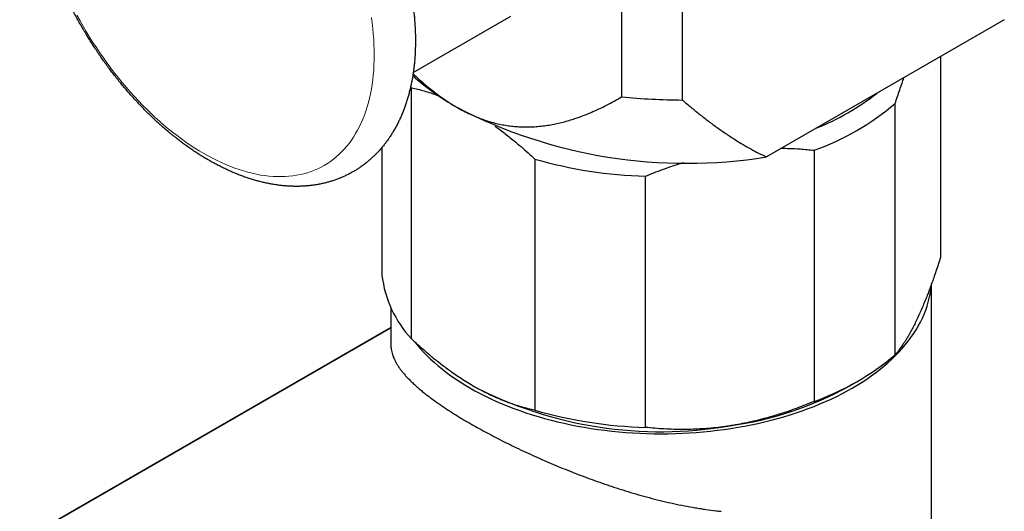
# Model space of a CAD drawing. Header units: millimetres. Extents: x 8 to 1269, y 12 to 684.
# Tile 36 of 51: x 1077 to 1130, y 212 to 239. Entities that reach past the tile are written whole.
import ezdxf

# ---------------------------------------------------------------- set-up
doc = ezdxf.new("R2010")
doc.units = ezdxf.units.MM

msp = doc.modelspace()

# ---------------------------------------------------------------- linework, layer by layer
at = {"color": 7, "linetype": 'Continuous', "lineweight": 30}
for p, q in [((1109.24, 264.242), (1109.24, 234.483)), ((1112.498, 234.314), (1112.498, 264.074)), ((1098.068, 235.794), (1103.292, 238.81)), ((1129.763, 238.624), (1117.016, 231.265)), ((1126.343, 236.65), (1126.343, 225.874)), ((1097.927, 235.024), (1097.972, 234.973)), ((1097.972, 221.5), (1097.972, 234.973)), ((1123.911, 220.652), (1123.911, 234.125)), ((1096.388, 231.769), (1096.388, 224.923)), ((1119.568, 231.621), (1119.568, 218.148)), ((1104.59, 231.146), (1104.59, 217.673)), ((1110.518, 216.753), (1110.518, 230.226)), ((1125.866, 210.905), (1125.866, 224.467)), ((1096.866, 223.181), (1096.866, 221.199)), ((1096.866, 222.109), (889.67, 102.688)), ((1121.443, 218.97), (1121.974, 219.276))]:
    msp.add_line(p, q, dxfattribs=at)
at = {"color": 252, "linetype": 'Continuous', "lineweight": 0}
msp.add_line((1096.866, 222.073), (889.79, 102.721), dxfattribs=at)
at = {"color": 252, "linetype": 'Continuous', "lineweight": 0, "flags": 128}
msp.add_lwpolyline([(1080.035, 238.866), (1080.198, 238.569), (1080.365, 238.274), (1080.536, 237.983), (1080.712, 237.694), (1080.892, 237.407), (1081.076, 237.124), (1081.264, 236.845), (1081.456, 236.569), (1081.651, 236.296), (1081.85, 236.028), (1082.053, 235.763), (1082.259, 235.503), (1082.467, 235.248), (1082.679, 234.997), (1082.894, 234.75), (1083.111, 234.509), (1083.331, 234.273), (1083.554, 234.042), (1083.778, 233.817), (1084.005, 233.597), (1084.234, 233.383), (1084.464, 233.175), (1084.696, 232.973), (1084.929, 232.778), (1085.164, 232.588), (1085.4, 232.405), (1085.637, 232.229), (1085.875, 232.059), (1086.113, 231.896), (1086.352, 231.74), (1086.591, 231.591), (1086.83, 231.449), (1087.07, 231.315), (1087.309, 231.188), (1087.548, 231.068), (1087.786, 230.956), (1088.024, 230.851), (1088.261, 230.754), (1088.497, 230.664), (1088.731, 230.583), (1088.965, 230.509), (1089.197, 230.443), (1089.427, 230.385), (1089.656, 230.335), (1089.883, 230.293), (1090.107, 230.259), (1090.33, 230.233), (1090.549, 230.215), (1090.767, 230.206), (1090.982, 230.204), (1091.193, 230.21), (1091.402, 230.225), (1091.608, 230.247), (1091.81, 230.278), (1092.009, 230.317), (1092.205, 230.363), (1092.397, 230.418), (1092.585, 230.481), (1092.769, 230.551), (1092.949, 230.63), (1093.124, 230.716), (1093.296, 230.81), (1093.463, 230.911), (1093.625, 231.02), (1093.783, 231.137), (1093.936, 231.261), (1094.085, 231.393), (1094.228, 231.532), (1094.366, 231.678), (1094.499, 231.831), (1094.627, 231.991), (1094.749, 232.157), (1094.866, 232.331), (1094.977, 232.511), (1095.083, 232.698), (1095.184, 232.891), (1095.278, 233.091), (1095.367, 233.296), (1095.45, 233.508), (1095.527, 233.725), (1095.598, 233.948), (1095.662, 234.177), (1095.721, 234.411), (1095.774, 234.65), (1095.821, 234.894), (1095.861, 235.143), (1095.896, 235.397), (1095.924, 235.655), (1095.946, 235.918), (1095.962, 236.184), (1095.971, 236.455), (1095.974, 236.73), (1095.971, 237.008), (1095.962, 237.29), (1095.946, 237.574), (1095.924, 237.862), (1095.896, 238.153), (1095.861, 238.446), (1095.821, 238.742)], dxfattribs=at)
at = {"color": 7, "linetype": 'Continuous', "lineweight": 30, "flags": 128}
msp.add_lwpolyline([(1098.178, 221.306), (1098.273, 221.188), (1098.441, 220.992), (1098.617, 220.798), (1098.802, 220.606), (1098.996, 220.418), (1099.199, 220.233), (1099.409, 220.05), (1099.628, 219.871), (1099.855, 219.696), (1100.09, 219.523), (1100.332, 219.355), (1100.582, 219.19), (1100.84, 219.029), (1101.104, 218.872), (1101.376, 218.719), (1101.655, 218.57), (1101.94, 218.425), (1102.231, 218.285), (1102.529, 218.149), (1102.833, 218.018), (1103.143, 217.891), (1103.459, 217.769), (1103.779, 217.652), (1104.106, 217.54), (1104.437, 217.433), (1104.772, 217.331), (1105.113, 217.234), (1105.457, 217.142), (1105.806, 217.055), (1106.158, 216.974), (1106.514, 216.898), (1106.874, 216.827), (1107.236, 216.762), (1107.601, 216.702), (1107.969, 216.648), (1108.339, 216.6), (1108.712, 216.557), (1109.086, 216.519), (1109.461, 216.488), (1109.838, 216.462), (1110.216, 216.442), (1110.595, 216.427), (1110.974, 216.418), (1111.354, 216.415), (1111.734, 216.418), (1112.113, 216.426), (1112.492, 216.441), (1112.87, 216.46), (1113.247, 216.486), (1113.622, 216.517), (1113.997, 216.554), (1114.369, 216.597), (1114.739, 216.645), (1115.107, 216.699), (1115.473, 216.758), (1115.835, 216.823), (1116.195, 216.893), (1116.551, 216.969), (1116.904, 217.05), (1117.253, 217.136), (1117.598, 217.228), (1117.938, 217.325), (1118.274, 217.427), (1118.606, 217.533), (1118.932, 217.645), (1119.253, 217.762), (1119.569, 217.884), (1119.879, 218.01), (1120.183, 218.141), (1120.482, 218.277), (1120.774, 218.417), (1121.059, 218.561), (1121.338, 218.71), (1121.61, 218.862), (1121.875, 219.019), (1122.133, 219.18), (1122.384, 219.345), (1122.627, 219.513), (1122.862, 219.685), (1123.089, 219.86), (1123.309, 220.039), (1123.52, 220.221), (1123.723, 220.407), (1123.917, 220.595), (1124.103, 220.786), (1124.28, 220.98), (1124.448, 221.176), (1124.607, 221.375), (1124.757, 221.577), (1124.898, 221.78), (1125.03, 221.986), (1125.152, 222.193), (1125.265, 222.402), (1125.368, 222.613), (1125.462, 222.825), (1125.546, 223.039), (1125.621, 223.254), (1125.685, 223.47), (1125.74, 223.687), (1125.785, 223.904), (1125.82, 224.123), (1125.845, 224.341), (1125.852, 224.419)], dxfattribs=at)
at = {"color": 7, "linetype": 'Continuous', "lineweight": 30}
for centre, radius, start, end in [((1107.311, 246.037), 13.942, 228.319, 240.3241), ((1112.774, 271.218), 36.905, 264.5051, 269.5711), ((1114.717, 245.163), 13.319, 291.8693, 308.1253), ((1112.73, 257.692), 26.772, 242.5967, 279.2104), ((1114.818, 244.881), 14.085, 289.7068, 310.2086), ((1111.213, 254.266), 24.05, 254.0159, 268.3427), ((1102.467, 225.657), 6.123, 186.8901, 222.767), ((1114.818, 231.408), 14.085, 289.7068, 310.2086), ((1111.342, 238.396), 21.873, 242.617, 279.7417), ((1112.513, 235.11), 18.446, 277.8838, 298.9572), ((1111.213, 240.793), 24.05, 254.0159, 268.3427)]:
    msp.add_arc(centre, radius, start, end, dxfattribs=at)
for points, knots in [([(1078.793, 241.368), (1078.813, 241.318), (1078.868, 241.175), (1078.964, 240.939), (1079.081, 240.661), (1079.202, 240.383), (1079.327, 240.107), (1079.456, 239.832), (1079.589, 239.558), (1079.726, 239.285), (1079.867, 239.014), (1080.011, 238.745), (1080.159, 238.477), (1080.31, 238.212), (1080.465, 237.948), (1080.623, 237.687), (1080.785, 237.428), (1080.95, 237.171), (1081.118, 236.917), (1081.289, 236.665), (1081.464, 236.416), (1081.641, 236.17), (1081.821, 235.927), (1082.005, 235.687), (1082.19, 235.45), (1082.379, 235.217), (1082.57, 234.986), (1082.764, 234.76), (1082.96, 234.537), (1083.158, 234.317), (1083.359, 234.102), (1083.562, 233.89), (1083.767, 233.682), (1083.974, 233.479), (1084.183, 233.28), (1084.394, 233.085), (1084.607, 232.894), (1084.822, 232.708), (1085.038, 232.527), (1085.256, 232.35), (1085.475, 232.179), (1085.695, 232.012), (1085.917, 231.85), (1086.14, 231.693), (1086.364, 231.542), (1086.59, 231.395), (1086.816, 231.254), (1087.043, 231.119), (1087.27, 230.989), (1087.499, 230.865), (1087.727, 230.747), (1087.957, 230.634), (1088.186, 230.527), (1088.416, 230.427), (1088.645, 230.332), (1088.875, 230.244), (1089.104, 230.162), (1089.333, 230.086), (1089.562, 230.016), (1089.79, 229.953), (1090.017, 229.897), (1090.243, 229.847), (1090.468, 229.804), (1090.692, 229.767), (1090.914, 229.737), (1091.135, 229.713), (1091.354, 229.696), (1091.571, 229.686), (1091.786, 229.682), (1092, 229.685), (1092.211, 229.695), (1092.419, 229.711), (1092.625, 229.733), (1092.829, 229.762), (1093.03, 229.797), (1093.228, 229.838), (1093.423, 229.886), (1093.615, 229.94), (1093.805, 230), (1093.991, 230.066), (1094.174, 230.138), (1094.354, 230.216), (1094.531, 230.3), (1094.704, 230.39), (1094.874, 230.485), (1095.04, 230.586), (1095.203, 230.693), (1095.363, 230.806), (1095.518, 230.924), (1095.67, 231.048), (1095.819, 231.177), (1095.963, 231.311), (1096.103, 231.451), (1096.24, 231.597), (1096.372, 231.748), (1096.501, 231.904), (1096.625, 232.065), (1096.745, 232.232), (1096.861, 232.404), (1096.972, 232.581), (1097.079, 232.763), (1097.181, 232.95), (1097.279, 233.141), (1097.372, 233.338), (1097.46, 233.54), (1097.544, 233.746), (1097.622, 233.956), (1097.696, 234.171), (1097.764, 234.39), (1097.828, 234.614), (1097.886, 234.841), (1097.94, 235.072), (1097.988, 235.307), (1098.031, 235.546), (1098.068, 235.788), (1098.101, 236.033), (1098.128, 236.282), (1098.15, 236.533), (1098.167, 236.787), (1098.178, 237.044), (1098.185, 237.303), (1098.186, 237.565), (1098.182, 237.829), (1098.173, 238.095), (1098.158, 238.363), (1098.139, 238.632), (1098.115, 238.904), (1098.085, 239.177), (1098.051, 239.451), (1098.011, 239.727), (1097.967, 240.004), (1097.918, 240.282), (1097.864, 240.56), (1097.805, 240.84), (1097.742, 241.12), (1097.674, 241.401), (1097.601, 241.682), (1097.524, 241.964), (1097.442, 242.245), (1097.355, 242.527), (1097.264, 242.809), (1097.169, 243.09), (1097.069, 243.371), (1096.965, 243.652), (1096.857, 243.932), (1096.745, 244.211), (1096.628, 244.49), (1096.508, 244.768), (1096.383, 245.044), (1096.254, 245.32), (1096.122, 245.594), (1095.986, 245.866), (1095.846, 246.138), (1095.702, 246.407), (1095.555, 246.675), (1095.404, 246.941), (1095.249, 247.205), (1095.091, 247.466), (1094.93, 247.726), (1094.766, 247.983), (1094.598, 248.237), (1094.427, 248.489), (1094.253, 248.739), (1094.076, 248.985), (1093.896, 249.229), (1093.714, 249.469), (1093.528, 249.707), (1093.34, 249.941), (1093.149, 250.171), (1092.956, 250.398), (1092.76, 250.622), (1092.562, 250.842), (1092.362, 251.058), (1092.159, 251.27), (1091.954, 251.478), (1091.747, 251.682), (1091.538, 251.882), (1091.328, 252.078), (1091.115, 252.269), (1090.901, 252.455), (1090.685, 252.637), (1090.467, 252.815), (1090.248, 252.987), (1090.028, 253.155), (1089.806, 253.317), (1089.583, 253.475), (1089.359, 253.627), (1089.134, 253.774), (1088.908, 253.916), (1088.682, 254.052), (1088.454, 254.182), (1088.226, 254.307), (1087.997, 254.427), (1087.768, 254.54), (1087.538, 254.648), (1087.309, 254.749), (1087.079, 254.844), (1086.85, 254.934), (1086.62, 255.017), (1086.391, 255.093), (1086.163, 255.164), (1085.935, 255.228), (1085.707, 255.285), (1085.481, 255.336), (1085.256, 255.38), (1085.032, 255.418), (1084.809, 255.449), (1084.588, 255.473), (1084.369, 255.491), (1084.152, 255.502), (1083.936, 255.507), (1083.722, 255.505), (1083.511, 255.496), (1083.302, 255.481), (1083.096, 255.46), (1082.892, 255.432), (1082.691, 255.398), (1082.492, 255.357), (1082.297, 255.31), (1082.104, 255.257), (1081.914, 255.198), (1081.727, 255.133), (1081.544, 255.062), (1081.363, 254.984), (1081.186, 254.901), (1081.013, 254.813), (1080.842, 254.718), (1080.675, 254.617), (1080.512, 254.511), (1080.352, 254.4), (1080.196, 254.282), (1080.043, 254.159), (1079.895, 254.031), (1079.75, 253.897), (1079.609, 253.758), (1079.472, 253.613), (1079.338, 253.463), (1079.21, 253.307), (1079.085, 253.147), (1078.964, 252.981), (1078.848, 252.81), (1078.736, 252.634), (1078.628, 252.452), (1078.525, 252.266), (1078.427, 252.075), (1078.333, 251.879), (1078.244, 251.678), (1078.16, 251.473), (1078.081, 251.263), (1078.007, 251.048), (1077.938, 250.83), (1077.873, 250.607), (1077.814, 250.38), (1077.76, 250.149), (1077.711, 249.915), (1077.668, 249.677), (1077.629, 249.435), (1077.596, 249.19), (1077.568, 248.942), (1077.545, 248.691), (1077.528, 248.438), (1077.516, 248.181), (1077.509, 247.922), (1077.507, 247.661), (1077.51, 247.397), (1077.518, 247.132), (1077.532, 246.864), (1077.551, 246.594), (1077.574, 246.323), (1077.603, 246.05), (1077.637, 245.776), (1077.676, 245.501), (1077.719, 245.224), (1077.768, 244.946), (1077.821, 244.668), (1077.879, 244.388), (1077.942, 244.108), (1078.009, 243.827), (1078.081, 243.546), (1078.158, 243.265), (1078.24, 242.983), (1078.325, 242.701), (1078.416, 242.42), (1078.51, 242.138), (1078.609, 241.857), (1078.704, 241.6), (1078.767, 241.437), (1078.793, 241.368)], [0, 0, 0, 0, 0.001899, 0.005465, 0.009031, 0.012596, 0.016159, 0.019722, 0.023284, 0.026846, 0.030407, 0.033968, 0.037528, 0.041089, 0.044649, 0.048209, 0.05177, 0.055331, 0.058893, 0.062455, 0.066017, 0.069581, 0.073145, 0.07671, 0.080277, 0.083844, 0.087413, 0.090984, 0.094556, 0.09813, 0.101705, 0.105283, 0.108862, 0.112443, 0.116027, 0.119612, 0.1232, 0.126791, 0.130383, 0.133978, 0.137575, 0.141174, 0.144776, 0.148379, 0.151985, 0.155592, 0.159201, 0.162812, 0.166423, 0.170035, 0.173647, 0.177259, 0.18087, 0.184479, 0.188085, 0.191688, 0.195287, 0.19888, 0.202468, 0.206048, 0.20962, 0.213182, 0.216734, 0.220274, 0.223802, 0.227316, 0.230815, 0.234299, 0.237767, 0.24122, 0.244655, 0.248074, 0.251477, 0.254863, 0.258234, 0.26159, 0.264932, 0.26826, 0.271577, 0.274882, 0.278179, 0.281467, 0.284749, 0.288026, 0.2913, 0.294572, 0.297844, 0.301118, 0.304394, 0.307675, 0.310962, 0.314256, 0.31756, 0.320874, 0.324199, 0.327538, 0.33089, 0.334256, 0.337638, 0.341035, 0.344449, 0.347878, 0.351323, 0.354784, 0.358261, 0.361752, 0.365257, 0.368776, 0.372307, 0.37585, 0.379403, 0.382965, 0.386536, 0.390115, 0.393699, 0.397289, 0.400883, 0.404481, 0.408081, 0.411684, 0.415287, 0.418892, 0.422496, 0.4261, 0.429704, 0.433306, 0.436907, 0.440506, 0.444104, 0.4477, 0.451294, 0.454886, 0.458476, 0.462064, 0.465649, 0.469233, 0.472815, 0.476394, 0.479972, 0.483548, 0.487123, 0.490695, 0.494266, 0.497836, 0.501404, 0.504971, 0.508537, 0.512101, 0.515665, 0.519228, 0.52279, 0.526352, 0.529913, 0.533474, 0.537035, 0.540595, 0.544155, 0.547716, 0.551277, 0.554837, 0.558399, 0.561961, 0.565523, 0.569087, 0.572651, 0.576216, 0.579782, 0.58335, 0.586919, 0.590489, 0.594061, 0.597634, 0.601209, 0.604787, 0.608366, 0.611947, 0.61553, 0.619115, 0.622703, 0.626293, 0.629885, 0.633479, 0.637076, 0.640675, 0.644276, 0.64788, 0.651485, 0.655092, 0.658701, 0.662311, 0.665923, 0.669534, 0.673147, 0.676758, 0.680369, 0.683978, 0.687585, 0.691189, 0.694788, 0.698383, 0.701971, 0.705552, 0.709125, 0.712689, 0.716242, 0.719784, 0.723314, 0.726829, 0.730331, 0.733817, 0.737288, 0.740742, 0.74418, 0.747601, 0.751006, 0.754395, 0.757768, 0.761126, 0.764469, 0.7678, 0.771118, 0.774425, 0.777722, 0.781012, 0.784294, 0.787572, 0.790846, 0.794119, 0.797391, 0.800664, 0.80394, 0.80722, 0.810506, 0.813799, 0.817101, 0.820414, 0.823738, 0.827074, 0.830424, 0.833789, 0.837168, 0.840563, 0.843974, 0.847401, 0.850845, 0.854303, 0.857778, 0.861267, 0.86477, 0.868287, 0.871817, 0.875358, 0.87891, 0.882471, 0.886041, 0.889618, 0.893202, 0.896791, 0.900385, 0.903982, 0.907582, 0.911184, 0.914788, 0.918392, 0.921996, 0.925601, 0.929204, 0.932807, 0.936408, 0.940007, 0.943605, 0.947202, 0.950796, 0.954388, 0.957978, 0.961566, 0.965152, 0.968736, 0.972318, 0.975898, 0.979476, 0.983053, 0.986627, 0.9902, 0.993771, 0.997341, 1, 1, 1, 1]), ([(1098.058, 235.724), (1098.165, 235.623), (1098.389, 235.413), (1098.707, 235.136), (1099.009, 234.888), (1099.284, 234.673), (1099.562, 234.468), (1099.843, 234.274), (1100.125, 234.091), (1100.314, 233.98), (1100.408, 233.924)], [0, 0, 0, 0, 0.141479, 0.294551, 0.411357, 0.5282, 0.645001, 0.76332, 0.881683, 1, 1, 1, 1]), ([(1123.911, 234.125), (1123.952, 234.25), (1124.033, 234.501), (1124.155, 234.868), (1124.268, 235.196), (1124.345, 235.412), (1124.38, 235.508), (1124.384, 235.518)], [0, 0, 0, 0, 0.26004, 0.520123, 0.780152, 0.976082, 1, 1, 1, 1]), ([(1097.972, 234.973), (1098.086, 234.947), (1098.314, 234.895), (1098.66, 234.801), (1098.979, 234.704), (1099.228, 234.621), (1099.361, 234.571), (1099.405, 234.555)], [0, 0, 0, 0, 0.241997, 0.484039, 0.726025, 0.908429, 1, 1, 1, 1]), ([(1100.408, 233.924), (1100.526, 233.858), (1100.761, 233.726), (1101.113, 233.554), (1101.458, 233.404), (1101.794, 233.276), (1102.123, 233.168), (1102.448, 233.078), (1102.772, 233.004), (1103.094, 232.947), (1103.415, 232.906), (1103.732, 232.88), (1104.061, 232.868), (1104.402, 232.873), (1104.754, 232.894), (1105.099, 232.932), (1105.44, 232.985), (1105.776, 233.051), (1106.105, 233.13), (1106.426, 233.22), (1106.784, 233.333), (1107.176, 233.474), (1107.602, 233.646), (1108.021, 233.835), (1108.434, 234.038), (1108.841, 234.253), (1109.107, 234.406), (1109.24, 234.483)], [0, 0, 0, 0, 0.034042, 0.068106, 0.10215, 0.134526, 0.166931, 0.199341, 0.231723, 0.264929, 0.298157, 0.33139, 0.364603, 0.403395, 0.442207, 0.481024, 0.519824, 0.558959, 0.598096, 0.63647, 0.674844, 0.728827, 0.782818, 0.836803, 0.8912, 0.945601, 1, 1, 1, 1]), ([(1112.498, 234.314), (1112.65, 234.185), (1112.955, 233.927), (1113.42, 233.551), (1113.891, 233.185), (1114.371, 232.831), (1114.859, 232.49), (1115.322, 232.187), (1115.759, 231.92), (1116.169, 231.687), (1116.587, 231.466), (1116.873, 231.332), (1117.016, 231.265)], [0, 0, 0, 0, 0.108825, 0.217652, 0.326475, 0.435475, 0.544481, 0.653477, 0.740045, 0.826612, 0.913307, 1, 1, 1, 1]), ([(1102.452, 232.915), (1102.522, 232.865), (1102.683, 232.75), (1102.935, 232.561), (1103.206, 232.349), (1103.511, 232.102), (1103.85, 231.816), (1104.222, 231.488), (1104.468, 231.26), (1104.59, 231.146)], [0, 0, 0, 0, 0.095753, 0.22281, 0.347973, 0.473138, 0.648739, 0.824388, 1, 1, 1, 1]), ([(1117.818, 231.728), (1117.96, 231.726), (1118.292, 231.721), (1118.749, 231.695), (1119.19, 231.661), (1119.442, 231.634), (1119.568, 231.621)], [0, 0, 0, 0, 0.240906, 0.562798, 0.781398, 1, 1, 1, 1]), ([(1110.518, 230.226), (1110.668, 230.288), (1110.969, 230.412), (1111.425, 230.585), (1111.847, 230.735), (1112.227, 230.863), (1112.455, 230.933), (1112.566, 230.967)], [0, 0, 0, 0, 0.223597, 0.447232, 0.67082, 0.839292, 1, 1, 1, 1]), ([(1126.343, 225.874), (1126.302, 225.749), (1126.222, 225.497), (1126.099, 225.131), (1125.986, 224.803), (1125.882, 224.511), (1125.788, 224.254), (1125.695, 224.004), (1125.589, 223.731), (1125.47, 223.436), (1125.34, 223.124), (1125.225, 222.863), (1125.154, 222.71), (1125.127, 222.651)], [0, 0, 0, 0, 0.102608, 0.205234, 0.307838, 0.38515, 0.462461, 0.539121, 0.615779, 0.7218, 0.827851, 0.93387, 1, 1, 1, 1]), ([(1125.127, 222.651), (1125.082, 222.555), (1124.992, 222.364), (1124.856, 222.098), (1124.733, 221.867), (1124.62, 221.669), (1124.52, 221.5), (1124.42, 221.341), (1124.308, 221.171), (1124.183, 220.994), (1124.046, 220.813), (1123.956, 220.706), (1123.911, 220.652)], [0, 0, 0, 0, 0.109491, 0.219018, 0.32851, 0.411237, 0.493965, 0.57546, 0.656956, 0.771291, 0.885658, 1, 1, 1, 1]), ([(1101.281, 218.974), (1101.246, 218.994), (1101.091, 219.084), (1100.818, 219.252), (1100.461, 219.484), (1100.135, 219.71), (1099.838, 219.926), (1099.573, 220.126), (1099.31, 220.333), (1099.015, 220.573), (1098.687, 220.851), (1098.328, 221.169), (1098.091, 221.389), (1097.972, 221.5)], [0, 0, 0, 0, 0.031669, 0.1378, 0.243966, 0.3501, 0.430249, 0.510399, 0.589434, 0.668469, 0.778968, 0.889495, 1, 1, 1, 1]), ([(1096.867, 221.199), (1096.866, 221.191), (1096.864, 221.145), (1096.871, 221.06), (1096.885, 220.938), (1096.911, 220.806), (1096.953, 220.653), (1097.013, 220.493), (1097.089, 220.328), (1097.176, 220.17), (1097.273, 220.017), (1097.38, 219.865), (1097.496, 219.715), (1097.624, 219.564), (1097.764, 219.411), (1097.917, 219.255), (1098.081, 219.097), (1098.259, 218.936), (1098.451, 218.771), (1098.656, 218.604), (1098.876, 218.431), (1099.111, 218.256), (1099.338, 218.093), (1099.554, 217.944), (1099.755, 217.808), (1099.962, 217.671), (1100.177, 217.534), (1100.399, 217.395), (1100.627, 217.255), (1100.862, 217.115), (1101.087, 216.983), (1101.367, 216.823), (1101.707, 216.633), (1102.129, 216.405), (1102.567, 216.175), (1103.022, 215.944), (1103.492, 215.713), (1103.976, 215.482), (1104.389, 215.292), (1104.722, 215.142), (1105.051, 214.997), (1105.463, 214.818), (1105.967, 214.608), (1106.478, 214.401), (1106.999, 214.199), (1107.529, 214.001), (1108.064, 213.809), (1108.515, 213.654), (1108.88, 213.533), (1109.254, 213.413), (1109.726, 213.267), (1110.296, 213.101), (1110.869, 212.946), (1111.447, 212.801), (1112.027, 212.667), (1112.61, 212.547), (1113.095, 212.459), (1113.477, 212.396), (1113.848, 212.34), (1114.214, 212.292), (1114.486, 212.263), (1114.577, 212.253)], [0, 0, 0, 0, 0.002899, 0.016207, 0.029516, 0.045825, 0.062135, 0.082231, 0.100506, 0.117883, 0.135259, 0.151374, 0.167488, 0.183642, 0.199796, 0.216009, 0.232222, 0.248644, 0.265066, 0.28187, 0.298673, 0.31579, 0.332907, 0.345732, 0.358556, 0.371429, 0.384302, 0.397237, 0.410172, 0.423157, 0.436142, 0.446549, 0.467396, 0.48831, 0.509345, 0.530586, 0.552032, 0.573603, 0.595243, 0.60608, 0.616488, 0.637329, 0.658228, 0.679228, 0.700395, 0.721729, 0.743162, 0.764649, 0.775406, 0.786545, 0.808849, 0.831209, 0.853669, 0.876297, 0.899093, 0.921991, 0.944947, 0.95644, 0.967322, 0.989102, 1, 1, 1, 1]), ([(1104.59, 217.673), (1104.473, 217.699), (1104.237, 217.753), (1103.881, 217.85), (1103.551, 217.952), (1103.249, 218.055), (1102.976, 218.156), (1102.702, 218.266), (1102.393, 218.399), (1102.047, 218.562), (1101.665, 218.757), (1101.409, 218.902), (1101.281, 218.974)], [0, 0, 0, 0, 0.109671, 0.219364, 0.329029, 0.411722, 0.494415, 0.576303, 0.658191, 0.772115, 0.886078, 1, 1, 1, 1]), ([(1119.568, 218.148), (1119.417, 218.086), (1119.116, 217.963), (1118.66, 217.789), (1118.239, 217.639), (1117.853, 217.51), (1117.504, 217.401), (1117.155, 217.299), (1116.761, 217.192), (1116.321, 217.083), (1115.834, 216.977), (1115.408, 216.897), (1115.144, 216.854), (1115.043, 216.838)], [0, 0, 0, 0, 0.102608, 0.205234, 0.307838, 0.38515, 0.462461, 0.539121, 0.615779, 0.7218, 0.827851, 0.93387, 1, 1, 1, 1]), ([(1115.043, 216.838), (1114.875, 216.814), (1114.539, 216.765), (1114.036, 216.712), (1113.575, 216.676), (1113.156, 216.655), (1112.782, 216.644), (1112.411, 216.642), (1111.994, 216.648), (1111.53, 216.667), (1111.021, 216.702), (1110.685, 216.736), (1110.518, 216.753)], [0, 0, 0, 0, 0.1094905, 0.2190178, 0.3285103, 0.4112374, 0.4939649, 0.57546, 0.6569556, 0.7712912, 0.8856577, 1, 1, 1, 1])]:
    msp.add_open_spline(points, degree=3, knots=knots, dxfattribs=at)

doc.saveas('drawing.dxf')
